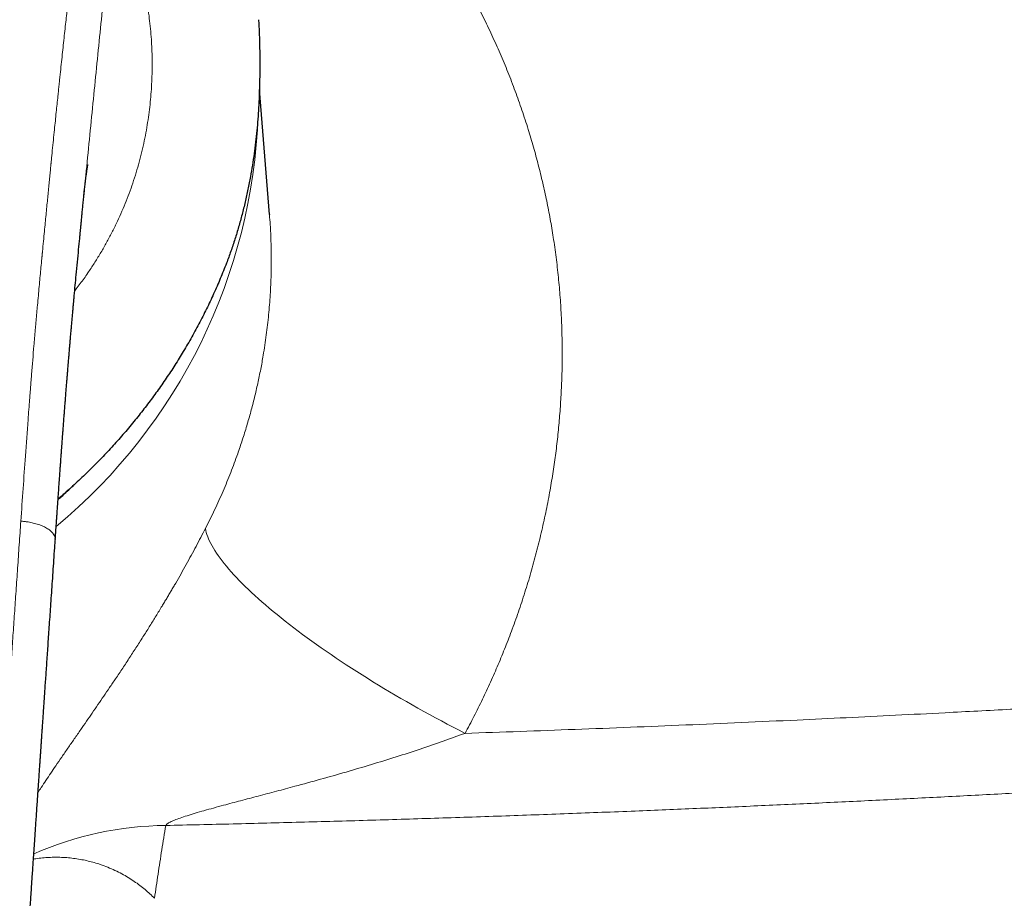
# Model space of a CAD drawing. Header units: millimetres. Extents: x 8 to 1267, y 12 to 1009.
# Tile 29 of 71: x 600 to 641, y 725 to 761. Entities that reach past the tile are written whole.
import ezdxf

# ---------------------------------------------------------------- set-up
doc = ezdxf.new("R2010")
doc.units = ezdxf.units.MM

msp = doc.modelspace()

# ---------------------------------------------------------------- linework, layer by layer
at = {"color": 7, "linetype": 'Continuous', "lineweight": 30}
for p, q in [((610.126, 759.26), (610.118, 758.755)), ((610.521, 753.433), (610.11, 758.533)), ((602.931, 754.16), (602.932, 754.173)), ((610.519, 753.44), (610.519, 753.433))]:
    msp.add_line(p, q, dxfattribs=at)
at = {"color": 252, "linetype": 'Continuous', "lineweight": 0, "flags": 128}
msp.add_lwpolyline([(607.903, 740.598), (607.919, 740.518), (607.94, 740.436), (607.966, 740.351), (607.998, 740.264), (608.034, 740.175), (608.076, 740.084), (608.122, 739.99), (608.174, 739.895), (608.23, 739.797), (608.292, 739.697), (608.358, 739.595), (608.43, 739.492), (608.506, 739.386), (608.588, 739.278), (608.674, 739.169), (608.764, 739.058), (608.86, 738.945), (608.96, 738.831), (609.065, 738.715), (609.175, 738.597), (609.289, 738.478), (609.408, 738.357), (609.531, 738.235), (609.659, 738.112), (609.791, 737.987), (609.927, 737.861), (610.068, 737.734), (610.212, 737.606), (610.361, 737.477), (610.514, 737.346), (610.671, 737.215), (610.832, 737.083), (610.996, 736.95), (611.164, 736.816), (611.337, 736.681), (611.512, 736.546), (611.691, 736.411), (611.874, 736.274), (612.06, 736.137), (612.249, 736), (612.442, 735.863), (612.638, 735.725), (612.836, 735.586), (613.038, 735.448), (613.242, 735.31), (613.45, 735.171), (613.66, 735.033), (613.872, 734.894), (614.087, 734.756), (614.305, 734.618), (614.525, 734.48), (614.747, 734.342), (614.971, 734.205), (615.197, 734.068), (615.425, 733.932), (615.654, 733.796), (615.886, 733.661), (616.119, 733.527), (616.354, 733.393), (616.59, 733.26), (616.827, 733.128), (617.065, 732.997), (617.305, 732.867), (617.546, 732.738), (617.787, 732.61), (618.029, 732.483), (618.272, 732.357), (618.515, 732.232)], dxfattribs=at)
at = {"color": 252, "linetype": 'Continuous', "lineweight": 0}
for centre, radius, start, end in [((587.111, 758.325), 22.963, 309.7859, 357.9263), ((606.402, 714.844), 13.626, 90.4946, 113.8656)]:
    msp.add_arc(centre, radius, start, end, dxfattribs=at)
for points, knots in [([(612.625, 770.501), (612.827, 770.303), (613.231, 769.909), (613.816, 769.301), (614.384, 768.683), (614.934, 768.054), (615.465, 767.413), (615.979, 766.761), (616.46, 766.116), (616.912, 765.479), (617.335, 764.852), (617.742, 764.215), (618.135, 763.568), (618.513, 762.912), (618.887, 762.225), (619.255, 761.508), (619.614, 760.761), (619.952, 760.006), (620.269, 759.244), (620.566, 758.474), (620.842, 757.697), (621.091, 756.933), (621.314, 756.186), (621.512, 755.456), (621.691, 754.723), (621.853, 753.985), (621.997, 753.244), (622.126, 752.477), (622.239, 751.683), (622.333, 750.863), (622.405, 750.04), (622.455, 749.214), (622.482, 748.386), (622.488, 747.555), (622.472, 746.747), (622.436, 745.963), (622.384, 745.203), (622.313, 744.443), (622.224, 743.685), (622.117, 742.928), (621.988, 742.148), (621.835, 741.346), (621.656, 740.526), (621.456, 739.71), (621.236, 738.899), (620.994, 738.093), (620.731, 737.29), (620.455, 736.513), (620.167, 735.763), (619.871, 735.042), (619.558, 734.328), (619.228, 733.622), (618.882, 732.922), (618.638, 732.462), (618.515, 732.232)], [0, 0, 0, 0, 0.020218, 0.040349, 0.060404, 0.080397, 0.100339, 0.120243, 0.140122, 0.158333, 0.176542, 0.19476, 0.212996, 0.231259, 0.249559, 0.269643, 0.289675, 0.309668, 0.329635, 0.349588, 0.36954, 0.389558, 0.407887, 0.426184, 0.444457, 0.462716, 0.480971, 0.499231, 0.519183, 0.539124, 0.559067, 0.579025, 0.599009, 0.619034, 0.639051, 0.657371, 0.675679, 0.693983, 0.712294, 0.73062, 0.74897, 0.769065, 0.789123, 0.809155, 0.829172, 0.849188, 0.869213, 0.889386, 0.90788, 0.926338, 0.94477, 0.963184, 0.981591, 1, 1, 1, 1]), ([(602.753, 766.836), (602.743, 766.72), (602.724, 766.493), (602.694, 766.161), (602.665, 765.844), (602.638, 765.544), (602.611, 765.26), (602.585, 764.994), (602.561, 764.745), (602.538, 764.511), (602.516, 764.291), (602.495, 764.085), (602.476, 763.894), (602.458, 763.718), (602.441, 763.559), (602.426, 763.416), (602.413, 763.289), (602.403, 763.197), (602.396, 763.134), (602.391, 763.084), (602.384, 763.023), (602.377, 762.951), (602.369, 762.878), (602.357, 762.769), (602.342, 762.623), (602.32, 762.425), (602.297, 762.207), (602.271, 761.97), (602.241, 761.693), (602.206, 761.377), (602.167, 761.016), (602.126, 760.64), (602.084, 760.255), (602.042, 759.861), (601.999, 759.459), (601.964, 759.13), (601.938, 758.887), (601.924, 758.745), (601.911, 758.621), (601.898, 758.505), (601.886, 758.388), (601.867, 758.201), (601.84, 757.941), (601.805, 757.603), (601.769, 757.253), (601.731, 756.876), (601.69, 756.47), (601.648, 756.054), (601.618, 755.756), (601.602, 755.589), (601.597, 755.539), (601.592, 755.495), (601.588, 755.45), (601.577, 755.34), (601.559, 755.158), (601.534, 754.9), (601.506, 754.623), (601.478, 754.337), (601.45, 754.042), (601.42, 753.739), (601.389, 753.42), (601.356, 753.086), (601.321, 752.723), (601.283, 752.332), (601.256, 752.045), (601.24, 751.883), (601.237, 751.853), (601.235, 751.826), (601.232, 751.8), (601.23, 751.773), (601.227, 751.746), (601.225, 751.719), (601.217, 751.643), (601.201, 751.467), (601.174, 751.185), (601.142, 750.841), (601.109, 750.483), (601.074, 750.11), (601.042, 749.752), (601.011, 749.411), (600.991, 749.183), (600.979, 749.045), (600.975, 748.998), (600.971, 748.953), (600.967, 748.907), (600.962, 748.861), (600.958, 748.815), (600.954, 748.769), (600.933, 748.521), (600.879, 747.898), (600.826, 747.25), (600.788, 746.77), (600.777, 746.63), (600.765, 746.48), (600.754, 746.33), (600.742, 746.18), (600.73, 746.029), (600.701, 745.653), (600.639, 744.833), (600.55, 743.619), (600.452, 742.237), (600.39, 741.347), (600.359, 740.903)], [0, 0, 0, 0, 0.013861, 0.027087, 0.039678, 0.051634, 0.062955, 0.073456, 0.083345, 0.092621, 0.101286, 0.109497, 0.117071, 0.124007, 0.130307, 0.135969, 0.140995, 0.145384, 0.14683, 0.148491, 0.15129, 0.154134, 0.15702, 0.159951, 0.167029, 0.174349, 0.183378, 0.192748, 0.202461, 0.216005, 0.230162, 0.244932, 0.260316, 0.275504, 0.291245, 0.307541, 0.314094, 0.319735, 0.324173, 0.328674, 0.333238, 0.337866, 0.350572, 0.363731, 0.377343, 0.391408, 0.407699, 0.424559, 0.439866, 0.442299, 0.443972, 0.445672, 0.447399, 0.449152, 0.458457, 0.468448, 0.479124, 0.490487, 0.501591, 0.51328, 0.525555, 0.538416, 0.551861, 0.567328, 0.583503, 0.584935, 0.585949, 0.586966, 0.587987, 0.589012, 0.590042, 0.591075, 0.592113, 0.598725, 0.61134, 0.624494, 0.638189, 0.652423, 0.667197, 0.679157, 0.691449, 0.693237, 0.694979, 0.696721, 0.698463, 0.700205, 0.701947, 0.703688, 0.70543, 0.730296, 0.774641, 0.779152, 0.784796, 0.79048, 0.796165, 0.801849, 0.807534, 0.813218, 0.844481, 0.900306, 0.950151, 1, 1, 1, 1]), ([(604.084, 766.16), (604.099, 766.136), (604.126, 766.092), (604.163, 766.029), (604.196, 765.974), (604.227, 765.921), (604.259, 765.866), (604.299, 765.795), (604.344, 765.714), (604.393, 765.62), (604.456, 765.498), (604.533, 765.34), (604.622, 765.144), (604.72, 764.917), (604.822, 764.662), (604.929, 764.376), (605.03, 764.081), (605.13, 763.763), (605.228, 763.42), (605.323, 763.05), (605.41, 762.664), (605.487, 762.268), (605.555, 761.861), (605.613, 761.446), (605.66, 761.021), (605.694, 760.603), (605.716, 760.192), (605.727, 759.791), (605.728, 759.383), (605.717, 758.968), (605.695, 758.552), (605.662, 758.136), (605.618, 757.719), (605.561, 757.299), (605.491, 756.874), (605.407, 756.443), (605.31, 756.008), (605.199, 755.575), (605.075, 755.143), (604.938, 754.716), (604.788, 754.294), (604.626, 753.877), (604.45, 753.463), (604.261, 753.051), (604.057, 752.641), (603.839, 752.235), (603.606, 751.832), (603.359, 751.433), (603.137, 751.097), (602.944, 750.822), (602.787, 750.605), (602.659, 750.434), (602.582, 750.336), (602.561, 750.309)], [0, 0, 0, 0, 0.007634, 0.014349, 0.020145, 0.025021, 0.031025, 0.037416, 0.046879, 0.055807, 0.064967, 0.081965, 0.099796, 0.117468, 0.140674, 0.163742, 0.186692, 0.209545, 0.235483, 0.261576, 0.287854, 0.314348, 0.340492, 0.366657, 0.392868, 0.419151, 0.442523, 0.465975, 0.489525, 0.513193, 0.536838, 0.559942, 0.583039, 0.606145, 0.629278, 0.653074, 0.67675, 0.700324, 0.723813, 0.747236, 0.770193, 0.79312, 0.816032, 0.838947, 0.862038, 0.88519, 0.908419, 0.931743, 0.955178, 0.968386, 0.981636, 0.994932, 1, 1, 1, 1]), ([(602.932, 754.173), (602.948, 754.335), (603.013, 754.99), (603.123, 756.134), (603.268, 757.601), (603.415, 759.059), (603.562, 760.502), (603.706, 761.931), (603.842, 763.347), (603.97, 764.757), (604.046, 765.692), (604.084, 766.16)], [0, 0, 0, 0, 0.0394172, 0.1602454, 0.2808992, 0.4015371, 0.5224389, 0.6415049, 0.7607738, 0.8802215, 1, 1, 1, 1]), ([(610.519, 753.433), (610.531, 753.291), (610.561, 752.925), (610.586, 752.332), (610.599, 751.653), (610.59, 750.926), (610.556, 750.153), (610.491, 749.332), (610.396, 748.506), (610.284, 747.763), (610.164, 747.104), (610.045, 746.53), (609.911, 745.953), (609.761, 745.374), (609.595, 744.794), (609.416, 744.22), (609.2, 743.585), (608.941, 742.888), (608.626, 742.124), (608.283, 741.358), (608.03, 740.852), (607.903, 740.598)], [0, 0, 0, 0, 0.032773, 0.084196, 0.135985, 0.188144, 0.250091, 0.312555, 0.375537, 0.43904, 0.482891, 0.527099, 0.571665, 0.61659, 0.661874, 0.707518, 0.751747, 0.812489, 0.874111, 0.936614, 1, 1, 1, 1]), ([(585.267, 692.943), (585.501, 692.944), (585.969, 692.948), (586.67, 692.976), (587.29, 693.017), (587.829, 693.064), (588.17, 693.1), (588.391, 693.125), (588.495, 693.138), (588.598, 693.15), (588.7, 693.163), (588.803, 693.177), (588.906, 693.191), (589.132, 693.222), (589.475, 693.274), (589.93, 693.354), (590.368, 693.44), (590.789, 693.535), (591.206, 693.64), (591.618, 693.758), (592.008, 693.884), (592.269, 693.978), (592.41, 694.032), (592.453, 694.049), (592.496, 694.066), (592.538, 694.083), (592.58, 694.1), (592.733, 694.163), (592.99, 694.276), (593.343, 694.448), (593.681, 694.632), (594.004, 694.828), (594.311, 695.034), (594.603, 695.251), (594.879, 695.48), (595.14, 695.72), (595.385, 695.971), (595.61, 696.228), (595.816, 696.493), (596.005, 696.767), (596.161, 697.023), (596.291, 697.258), (596.37, 697.414), (596.421, 697.521), (596.448, 697.577), (596.474, 697.634), (596.5, 697.691), (596.525, 697.748), (596.581, 697.877), (596.664, 698.082), (596.77, 698.37), (596.871, 698.672), (596.967, 698.988), (597.039, 699.254), (597.092, 699.458), (597.124, 699.59), (597.152, 699.709), (597.178, 699.825), (597.213, 699.981), (597.255, 700.182), (597.309, 700.458), (597.366, 700.776), (597.426, 701.138), (597.483, 701.515), (597.538, 701.908), (597.589, 702.316), (597.624, 702.619), (597.645, 702.811), (597.653, 702.887), (597.661, 702.964), (597.669, 703.04), (597.676, 703.106), (597.688, 703.221), (597.703, 703.383), (597.725, 703.606), (597.747, 703.849), (597.772, 704.121), (597.799, 704.426), (597.827, 704.748), (597.856, 705.088), (597.886, 705.446), (597.913, 705.776), (597.937, 706.075), (597.954, 706.277), (597.965, 706.422), (597.972, 706.508), (597.979, 706.594), (597.985, 706.669), (598, 706.867), (598.026, 707.195), (598.062, 707.67), (598.1, 708.162), (598.138, 708.673), (598.178, 709.201), (598.218, 709.747), (598.259, 710.316), (598.302, 710.909), (598.346, 711.525), (598.386, 712.084), (598.421, 712.584), (598.451, 713.003), (598.474, 713.337), (598.487, 713.531), (598.492, 713.6), (598.493, 713.617), (598.494, 713.635), (598.496, 713.652), (598.497, 713.669), (598.498, 713.686), (598.499, 713.703), (598.501, 713.734), (598.505, 713.784), (598.51, 713.861), (598.517, 713.959), (598.525, 714.077), (598.535, 714.217), (598.545, 714.376), (598.558, 714.557), (598.571, 714.757), (598.586, 714.975), (598.603, 715.212), (598.62, 715.469), (598.638, 715.737), (598.657, 716.014), (598.677, 716.3), (598.697, 716.603), (598.719, 716.921), (598.742, 717.256), (598.766, 717.607), (598.791, 717.987), (598.819, 718.398), (598.849, 718.84), (598.88, 719.302), (598.913, 719.783), (598.937, 720.135), (598.951, 720.352), (598.957, 720.427), (598.962, 720.503), (598.967, 720.578), (598.971, 720.641), (598.978, 720.743), (598.991, 720.937), (599.017, 721.323), (599.064, 722.014), (599.131, 723.01), (599.214, 724.221), (599.297, 725.435), (599.362, 726.392), (599.4, 726.949), (599.415, 727.156), (599.419, 727.22), (599.423, 727.285), (599.428, 727.349), (599.432, 727.414), (599.452, 727.695), (599.486, 728.199), (599.536, 728.93), (599.588, 729.679), (599.641, 730.446), (599.694, 731.225), (599.749, 732.016), (599.804, 732.819), (599.86, 733.638), (599.918, 734.479), (599.978, 735.343), (600.039, 736.229), (600.101, 737.132), (600.164, 738.052), (600.228, 738.988), (600.293, 739.94), (600.337, 740.58), (600.359, 740.903)], [0, 0, 0, 0, 0.011743, 0.023465, 0.035176, 0.042905, 0.050635, 0.052371, 0.054108, 0.055844, 0.057581, 0.059319, 0.061057, 0.062795, 0.070773, 0.078499, 0.085977, 0.093211, 0.100206, 0.107633, 0.114787, 0.120865, 0.121646, 0.122424, 0.123198, 0.12397, 0.124738, 0.125502, 0.132289, 0.138927, 0.145428, 0.151806, 0.158075, 0.16425, 0.170345, 0.176378, 0.182364, 0.188321, 0.193897, 0.199599, 0.205444, 0.209388, 0.213405, 0.214471, 0.215541, 0.216617, 0.217699, 0.218786, 0.219879, 0.224961, 0.230249, 0.235748, 0.241461, 0.247394, 0.250075, 0.252406, 0.25442, 0.25647, 0.258557, 0.262762, 0.26711, 0.273218, 0.279589, 0.286223, 0.293123, 0.300289, 0.307721, 0.309054, 0.310395, 0.311745, 0.313102, 0.314403, 0.315207, 0.319162, 0.322929, 0.326917, 0.331954, 0.337305, 0.34297, 0.348949, 0.355242, 0.36185, 0.366383, 0.371054, 0.37255, 0.37406, 0.375583, 0.377084, 0.378024, 0.386085, 0.394473, 0.403187, 0.412228, 0.421595, 0.431289, 0.441309, 0.451937, 0.462908, 0.474223, 0.481879, 0.489685, 0.496678, 0.499791, 0.500098, 0.500405, 0.500713, 0.501021, 0.501328, 0.501637, 0.501945, 0.502253, 0.503269, 0.504648, 0.506392, 0.508517, 0.511013, 0.513878, 0.517113, 0.520717, 0.524617, 0.528873, 0.533486, 0.538455, 0.5433, 0.54844, 0.553878, 0.559611, 0.565641, 0.571967, 0.578589, 0.586215, 0.594199, 0.602541, 0.61124, 0.620296, 0.621652, 0.623015, 0.624385, 0.625764, 0.627076, 0.62782, 0.631327, 0.637596, 0.648813, 0.668912, 0.691856, 0.714913, 0.735296, 0.744292, 0.745471, 0.746651, 0.747831, 0.749011, 0.750192, 0.751372, 0.764451, 0.777867, 0.791619, 0.805708, 0.820133, 0.834629, 0.849449, 0.864594, 0.880063, 0.896182, 0.91264, 0.929435, 0.946569, 0.964041, 0.981851, 1, 1, 1, 1]), ([(600.359, 740.903), (600.408, 740.898), (600.508, 740.889), (600.643, 740.871), (600.764, 740.849), (600.871, 740.826), (600.978, 740.797), (601.083, 740.764), (601.185, 740.726), (601.282, 740.685), (601.372, 740.641), (601.453, 740.594), (601.526, 740.545), (601.589, 740.494), (601.643, 740.441), (601.695, 740.378), (601.738, 740.306), (601.762, 740.234), (601.769, 740.183), (601.767, 740.158), (601.766, 740.151)], [0, 0, 0, 0, 0.064851, 0.132653, 0.180364, 0.230247, 0.282143, 0.335666, 0.39028, 0.445398, 0.500487, 0.555181, 0.609374, 0.66327, 0.717093, 0.770813, 0.85066, 0.928703, 0.979307, 1, 1, 1, 1]), ([(601.062, 729.817), (601.105, 729.885), (601.21, 730.046), (601.384, 730.31), (601.582, 730.605), (601.797, 730.922), (602.03, 731.263), (602.283, 731.629), (602.543, 732.004), (602.797, 732.369), (603.042, 732.722), (603.275, 733.06), (603.511, 733.402), (603.748, 733.748), (603.988, 734.101), (604.198, 734.413), (604.377, 734.68), (604.523, 734.899), (604.668, 735.118), (604.812, 735.338), (604.956, 735.559), (605.1, 735.78), (605.243, 736.003), (605.422, 736.284), (605.637, 736.626), (605.886, 737.028), (606.082, 737.349), (606.226, 737.588), (606.32, 737.745), (606.413, 737.902), (606.505, 738.059), (606.597, 738.216), (606.731, 738.447), (606.905, 738.751), (607.117, 739.128), (607.323, 739.502), (607.523, 739.871), (607.716, 740.236), (607.841, 740.478), (607.903, 740.598)], [0, 0, 0, 0, 0.024229, 0.057865, 0.091754, 0.125214, 0.164298, 0.203479, 0.242796, 0.282284, 0.31595, 0.349424, 0.382731, 0.415893, 0.448934, 0.482673, 0.502678, 0.522566, 0.542342, 0.562012, 0.581582, 0.601058, 0.620447, 0.639755, 0.674271, 0.708302, 0.74189, 0.754974, 0.767999, 0.780968, 0.793883, 0.806748, 0.819565, 0.850609, 0.881201, 0.911388, 0.941217, 0.970738, 1, 1, 1, 1]), ([(618.515, 732.232), (619.264, 732.258), (620.763, 732.309), (623.014, 732.392), (625.273, 732.48), (627.538, 732.573), (629.81, 732.672), (631.997, 732.771), (634.099, 732.87), (636.115, 732.97), (637.906, 733.061), (639.471, 733.144), (640.464, 733.197), (641.11, 733.232), (641.412, 733.249), (641.713, 733.265), (642.014, 733.282), (642.315, 733.299), (642.617, 733.316), (643.555, 733.368), (645.131, 733.458), (647.35, 733.59), (649.577, 733.726), (651.813, 733.866), (654.059, 734.012), (656.27, 734.159), (658.447, 734.308), (660.59, 734.459), (662.74, 734.613), (664.899, 734.772), (666.339, 734.881), (667.061, 734.935)], [0, 0, 0, 0, 0.0458259, 0.0918191, 0.1379814, 0.184315, 0.2308218, 0.2775039, 0.3187309, 0.3600967, 0.4016028, 0.4290744, 0.4566082, 0.4627978, 0.4689906, 0.4751866, 0.4813857, 0.487588, 0.4937935, 0.5000022, 0.5454928, 0.5912196, 0.6371845, 0.6833895, 0.7298367, 0.7765282, 0.8207772, 0.8652471, 0.9099396, 0.9548566, 1, 1, 1, 1]), ([(618.515, 732.232), (618.217, 732.124), (617.608, 731.902), (616.666, 731.582), (615.687, 731.264), (614.678, 730.953), (613.647, 730.649), (612.605, 730.354), (611.656, 730.094), (610.81, 729.867), (610.07, 729.671), (609.35, 729.481), (608.74, 729.318), (608.241, 729.183), (607.852, 729.075), (607.491, 728.971), (607.164, 728.871), (606.883, 728.778), (606.65, 728.692), (606.47, 728.613), (606.359, 728.549), (606.304, 728.502), (606.291, 728.48), (606.285, 728.469)], [0, 0, 0, 0, 0.073439, 0.15008, 0.229125, 0.309909, 0.392386, 0.475531, 0.558148, 0.617956, 0.676689, 0.73408, 0.789486, 0.822641, 0.854139, 0.883715, 0.91092, 0.93534, 0.955603, 0.972935, 0.987474, 0.993913, 1, 1, 1, 1]), ([(606.285, 728.469), (607.202, 728.489), (609.035, 728.53), (611.782, 728.6), (614.526, 728.677), (617.267, 728.761), (620.006, 728.853), (622.741, 728.951), (625.397, 729.054), (627.975, 729.16), (630.474, 729.269), (632.971, 729.384), (635.465, 729.504), (637.957, 729.629), (640.446, 729.76), (642.933, 729.896), (645.417, 730.038), (647.899, 730.185), (650.378, 730.337), (652.854, 730.494), (655.281, 730.653), (657.659, 730.813), (659.987, 730.974), (662.313, 731.14), (664.637, 731.309), (666.184, 731.426), (666.957, 731.484)], [0, 0, 0, 0, 0.044908, 0.089788, 0.134645, 0.179479, 0.224294, 0.269093, 0.313877, 0.354919, 0.395952, 0.43698, 0.478003, 0.519024, 0.560045, 0.601067, 0.642092, 0.683122, 0.724158, 0.765204, 0.80626, 0.84498, 0.883713, 0.92246, 0.961222, 1, 1, 1, 1]), ([(606.285, 728.469), (606.23, 728.135), (606.119, 727.468), (605.966, 726.475), (605.872, 725.819), (605.825, 725.492)], [0, 0, 0, 0, 0.333364, 0.666694, 1, 1, 1, 1]), ([(600.877, 727.096), (600.907, 727.101), (601.029, 727.122), (601.24, 727.145), (601.508, 727.165), (601.769, 727.171), (602.036, 727.167), (602.309, 727.149), (602.586, 727.117), (602.854, 727.072), (603.113, 727.017), (603.362, 726.951), (603.631, 726.867), (603.914, 726.762), (604.208, 726.635), (604.486, 726.496), (604.748, 726.346), (604.993, 726.187), (605.223, 726.022), (605.437, 725.85), (605.639, 725.674), (605.763, 725.552), (605.825, 725.492)], [0, 0, 0, 0, 0.013902, 0.056772, 0.099243, 0.141286, 0.182865, 0.230825, 0.278318, 0.32542, 0.372202, 0.418723, 0.465036, 0.526844, 0.588065, 0.648763, 0.708988, 0.768783, 0.827121, 0.885096, 0.94272, 1, 1, 1, 1])]:
    msp.add_open_spline(points, degree=3, knots=knots, dxfattribs=at)
at = {"color": 7, "linetype": 'Continuous', "lineweight": 30}
for points, knots in [([(610.073, 761.39), (610.076, 761.352), (610.085, 761.197), (610.101, 760.858), (610.118, 760.373), (610.128, 759.817), (610.127, 759.446), (610.126, 759.26)], [0, 0, 0, 0, 0.054718, 0.217932, 0.476256, 0.736919, 1, 1, 1, 1]), ([(610.118, 758.755), (610.113, 758.594), (610.103, 758.275), (610.078, 757.798), (610.046, 757.327), (610.005, 756.856), (609.954, 756.385), (609.894, 755.913), (609.824, 755.446), (609.742, 754.962), (609.645, 754.461), (609.53, 753.943), (609.403, 753.43), (609.263, 752.923), (609.11, 752.423), (608.945, 751.928), (608.824, 751.605), (608.764, 751.443)], [0, 0, 0, 0, 0.064026, 0.127179, 0.1894789, 0.2509463, 0.3143648, 0.3772988, 0.4397741, 0.501817, 0.5727048, 0.6436169, 0.7145953, 0.7856814, 0.8569168, 0.9283427, 1, 1, 1, 1]), ([(602.932, 754.16), (602.933, 754.178), (602.937, 754.218), (602.945, 754.292), (602.954, 754.382), (602.965, 754.487), (602.977, 754.587), (602.987, 754.683), (602.996, 754.752), (603.002, 754.806), (603.007, 754.847), (603.013, 754.889), (603.018, 754.93), (603.023, 754.973), (603.029, 755.015), (603.034, 755.055), (603.039, 755.086), (603.043, 755.114), (603.046, 755.14), (603.05, 755.164), (603.053, 755.185), (603.056, 755.208), (603.06, 755.231), (603.063, 755.252), (603.066, 755.27), (603.069, 755.289), (603.072, 755.308), (603.075, 755.329), (603.078, 755.347), (603.081, 755.363), (603.083, 755.376), (603.085, 755.39), (603.088, 755.404), (603.09, 755.418), (603.093, 755.431), (603.095, 755.441), (603.096, 755.45), (603.098, 755.458), (603.099, 755.465), (603.1, 755.469), (603.1, 755.469), (603.1, 755.468)], [0, 0, 0, 0, 0.025358, 0.055651, 0.104329, 0.156052, 0.213654, 0.259864, 0.308795, 0.329443, 0.353631, 0.381187, 0.405123, 0.43028, 0.463468, 0.488612, 0.510993, 0.529696, 0.551457, 0.569554, 0.583878, 0.603074, 0.624998, 0.643772, 0.659796, 0.67505, 0.69569, 0.719505, 0.740358, 0.758009, 0.773567, 0.790923, 0.811416, 0.83559, 0.857599, 0.876247, 0.89306, 0.918708, 0.945926, 0.976517, 1, 1, 1, 1]), ([(601.767, 740.151), (601.768, 740.16), (601.772, 740.224), (601.78, 740.339), (601.79, 740.488), (601.799, 740.62), (601.807, 740.734), (601.814, 740.829), (601.819, 740.904), (601.823, 740.96), (601.826, 740.999), (601.828, 741.027), (601.829, 741.051), (601.831, 741.076), (601.833, 741.102), (601.836, 741.152), (601.842, 741.231), (601.849, 741.339), (601.857, 741.457), (601.866, 741.579), (601.875, 741.706), (601.888, 741.898), (601.907, 742.157), (601.93, 742.489), (601.951, 742.784), (601.969, 743.035), (601.984, 743.233), (601.997, 743.42), (602.01, 743.596), (602.022, 743.759), (602.033, 743.91), (602.043, 744.049), (602.053, 744.178), (602.062, 744.306), (602.073, 744.442), (602.084, 744.596), (602.097, 744.769), (602.112, 744.961), (602.127, 745.155), (602.141, 745.348), (602.156, 745.536), (602.171, 745.726), (602.185, 745.912), (602.198, 746.073), (602.209, 746.21), (602.218, 746.325), (602.227, 746.436), (602.235, 746.541), (602.244, 746.642), (602.251, 746.734), (602.257, 746.81), (602.262, 746.868), (602.265, 746.91), (602.268, 746.942), (602.271, 746.973), (602.274, 747.01), (602.277, 747.057), (602.283, 747.122), (602.29, 747.206), (602.298, 747.309), (602.308, 747.422), (602.319, 747.559), (602.332, 747.712), (602.347, 747.89), (602.362, 748.068), (602.377, 748.247), (602.392, 748.423), (602.408, 748.604), (602.425, 748.796), (602.439, 748.961), (602.451, 749.096), (602.46, 749.199), (602.469, 749.299), (602.478, 749.392), (602.485, 749.473), (602.491, 749.541), (602.496, 749.595), (602.499, 749.634), (602.502, 749.665), (602.505, 749.698), (602.509, 749.74), (602.514, 749.793), (602.519, 749.855), (602.526, 749.929), (602.534, 750.014), (602.553, 750.219), (602.582, 750.536), (602.626, 750.997), (602.672, 751.485), (602.72, 751.982), (602.754, 752.334), (602.774, 752.543), (602.782, 752.626), (602.79, 752.702), (602.796, 752.765), (602.801, 752.815), (602.805, 752.855), (602.808, 752.886), (602.81, 752.913), (602.813, 752.941), (602.817, 752.981), (602.822, 753.036), (602.829, 753.11), (602.838, 753.199), (602.851, 753.331), (602.868, 753.504), (602.888, 753.719), (602.911, 753.95), (602.926, 754.108), (602.934, 754.19)], [0, 0, 0, 0, 0.001798, 0.013525, 0.023996, 0.033211, 0.041171, 0.047876, 0.053325, 0.056881, 0.059581, 0.061425, 0.062945, 0.064644, 0.06652, 0.068574, 0.075138, 0.083047, 0.091238, 0.099963, 0.108863, 0.117938, 0.140251, 0.163558, 0.187857, 0.202578, 0.216534, 0.229692, 0.242052, 0.253615, 0.264195, 0.274007, 0.28305, 0.291489, 0.301031, 0.311915, 0.324141, 0.337709, 0.352617, 0.365271, 0.378752, 0.392559, 0.405722, 0.418215, 0.42673, 0.434903, 0.442735, 0.450226, 0.457377, 0.464141, 0.469904, 0.473592, 0.47654, 0.478749, 0.480556, 0.483108, 0.486499, 0.490729, 0.496951, 0.504395, 0.512793, 0.521068, 0.533599, 0.545552, 0.559029, 0.571688, 0.583857, 0.596733, 0.610429, 0.624943, 0.63207, 0.639379, 0.646819, 0.65355, 0.65928, 0.664263, 0.668118, 0.670846, 0.672581, 0.674795, 0.677889, 0.681612, 0.686119, 0.691408, 0.697481, 0.704312, 0.735415, 0.765822, 0.803517, 0.84061, 0.873011, 0.87935, 0.885523, 0.89098, 0.895674, 0.899056, 0.901889, 0.904171, 0.905902, 0.907652, 0.910236, 0.914363, 0.919659, 0.926123, 0.933614, 0.94815, 0.964057, 0.981339, 1, 1, 1, 1]), ([(608.764, 751.443), (608.681, 751.233), (608.516, 750.813), (608.243, 750.189), (607.951, 749.572), (607.639, 748.96), (607.308, 748.356), (606.966, 747.773), (606.616, 747.211), (606.257, 746.67), (605.884, 746.138), (605.495, 745.614), (605.083, 745.091), (604.649, 744.568), (604.193, 744.048), (603.721, 743.541), (603.235, 743.046), (602.734, 742.564), (602.283, 742.151), (601.994, 741.903), (601.882, 741.807)], [0, 0, 0, 0, 0.057265, 0.114664, 0.172247, 0.230062, 0.288157, 0.346068, 0.400424, 0.454772, 0.509148, 0.563592, 0.61814, 0.675776, 0.73332, 0.790815, 0.848306, 0.905835, 0.963396, 1, 1, 1, 1]), ([(601.88, 741.786), (601.923, 741.823), (602.051, 741.936), (602.26, 742.128), (602.428, 742.284), (602.512, 742.365), (602.514, 742.367)], [0, 0, 0, 0, 0.198246, 0.594214, 0.990342, 1, 1, 1, 1]), ([(585.267, 691.143), (585.337, 691.143), (585.496, 691.143), (585.738, 691.147), (585.987, 691.152), (586.216, 691.158), (586.424, 691.166), (586.61, 691.174), (586.775, 691.182), (586.924, 691.19), (587.056, 691.198), (587.17, 691.206), (587.266, 691.212), (587.346, 691.218), (587.407, 691.222), (587.452, 691.226), (587.483, 691.228), (587.507, 691.23), (587.526, 691.231), (587.546, 691.233), (587.574, 691.235), (587.617, 691.239), (587.678, 691.244), (587.758, 691.251), (587.881, 691.261), (588.037, 691.276), (588.22, 691.294), (588.414, 691.314), (588.618, 691.337), (588.834, 691.363), (589.047, 691.39), (589.223, 691.414), (589.36, 691.433), (589.456, 691.446), (589.545, 691.459), (589.62, 691.47), (589.675, 691.479), (589.713, 691.485), (589.743, 691.489), (589.776, 691.494), (589.817, 691.501), (589.877, 691.51), (589.959, 691.524), (590.067, 691.542), (590.192, 691.563), (590.325, 691.587), (590.461, 691.612), (590.592, 691.637), (590.719, 691.662), (590.841, 691.687), (590.96, 691.713), (591.077, 691.738), (591.191, 691.764), (591.298, 691.789), (591.394, 691.812), (591.474, 691.831), (591.539, 691.847), (591.593, 691.861), (591.65, 691.875), (591.715, 691.892), (591.795, 691.913), (591.887, 691.938), (592.02, 691.975), (592.189, 692.024), (592.389, 692.085), (592.589, 692.149), (592.784, 692.215), (592.966, 692.28), (593.13, 692.341), (593.263, 692.393), (593.37, 692.436), (593.455, 692.471), (593.53, 692.503), (593.598, 692.532), (593.664, 692.561), (593.737, 692.594), (593.822, 692.633), (593.931, 692.684), (594.061, 692.746), (594.206, 692.819), (594.353, 692.896), (594.501, 692.976), (594.697, 693.088), (594.94, 693.233), (595.224, 693.419), (595.445, 693.575), (595.605, 693.695), (595.707, 693.775), (595.808, 693.855), (595.901, 693.932), (595.982, 694.001), (596.046, 694.057), (596.093, 694.099), (596.126, 694.128), (596.15, 694.15), (596.175, 694.173), (596.206, 694.202), (596.245, 694.238), (596.29, 694.281), (596.341, 694.331), (596.403, 694.392), (596.476, 694.466), (596.56, 694.554), (596.652, 694.654), (596.751, 694.766), (596.854, 694.889), (596.986, 695.053), (597.14, 695.259), (597.311, 695.513), (597.474, 695.78), (597.627, 696.057), (597.769, 696.34), (597.901, 696.63), (598.039, 696.964), (598.18, 697.343), (598.319, 697.77), (598.444, 698.207), (598.543, 698.597), (598.621, 698.937), (598.682, 699.221), (598.738, 699.5), (598.787, 699.767), (598.832, 700.029), (598.874, 700.287), (598.913, 700.538), (598.946, 700.774), (598.976, 700.993), (599.002, 701.197), (599.026, 701.385), (599.046, 701.558), (599.062, 701.695), (599.073, 701.8), (599.081, 701.874), (599.088, 701.939), (599.094, 701.991), (599.098, 702.031), (599.101, 702.063), (599.105, 702.096), (599.11, 702.141), (599.116, 702.204), (599.124, 702.287), (599.134, 702.387), (599.146, 702.504), (599.162, 702.675), (599.183, 702.901), (599.207, 703.18), (599.233, 703.474), (599.259, 703.784), (599.287, 704.116), (599.316, 704.472), (599.347, 704.851), (599.378, 705.248), (599.411, 705.663), (599.444, 706.096), (599.474, 706.495), (599.5, 706.856), (599.524, 707.174), (599.547, 707.49), (599.569, 707.795), (599.59, 708.088), (599.61, 708.367), (599.631, 708.648), (599.651, 708.927), (599.67, 709.204), (599.689, 709.464), (599.706, 709.706), (599.722, 709.931), (599.736, 710.135), (599.749, 710.319), (599.761, 710.483), (599.771, 710.632), (599.781, 710.765), (599.789, 710.882), (599.796, 710.983), (599.802, 711.068), (599.806, 711.14), (599.811, 711.204), (599.816, 711.272), (599.821, 711.356), (599.829, 711.461), (599.837, 711.589), (599.847, 711.734), (599.859, 711.899), (599.871, 712.083), (599.885, 712.287), (599.901, 712.51), (599.917, 712.752), (599.935, 713.012), (599.954, 713.291), (599.975, 713.606), (599.998, 713.953), (600.024, 714.329), (600.049, 714.714), (600.075, 715.106), (600.102, 715.505), (600.135, 715.992), (600.173, 716.569), (600.218, 717.242), (600.254, 717.796), (600.283, 718.227), (600.303, 718.531), (600.323, 718.834), (600.343, 719.127), (600.361, 719.404), (600.378, 719.662), (600.394, 719.9), (600.408, 720.121), (600.422, 720.318), (600.433, 720.493), (600.443, 720.646), (600.453, 720.785), (600.461, 720.911), (600.468, 721.023), (600.475, 721.12), (600.48, 721.202), (600.484, 721.263), (600.488, 721.313), (600.491, 721.362), (600.495, 721.425), (600.5, 721.503), (600.506, 721.593), (600.513, 721.692), (600.524, 721.856), (600.54, 722.09), (600.559, 722.385), (600.579, 722.682), (600.599, 722.978), (600.619, 723.278), (600.639, 723.578), (600.659, 723.871), (600.678, 724.157), (600.697, 724.43), (600.714, 724.691), (600.731, 724.939), (600.747, 725.176), (600.762, 725.404), (600.778, 725.633), (600.794, 725.872), (600.811, 726.128), (600.83, 726.401), (600.849, 726.692), (600.868, 726.972), (600.886, 727.24), (600.903, 727.491), (600.921, 727.753), (600.94, 728.024), (600.959, 728.305), (600.978, 728.595), (600.999, 728.893), (601.019, 729.195), (601.039, 729.491), (601.059, 729.776), (601.077, 730.044), (601.094, 730.294), (601.11, 730.527), (601.125, 730.74), (601.138, 730.935), (601.15, 731.111), (601.161, 731.271), (601.17, 731.401), (601.177, 731.504), (601.182, 731.58), (601.186, 731.644), (601.19, 731.694), (601.193, 731.735), (601.195, 731.776), (601.199, 731.825), (601.203, 731.884), (601.208, 731.954), (601.213, 732.038), (601.22, 732.138), (601.228, 732.257), (601.238, 732.394), (601.248, 732.548), (601.26, 732.721), (601.273, 732.915), (601.288, 733.131), (601.304, 733.37), (601.322, 733.628), (601.341, 733.906), (601.361, 734.203), (601.383, 734.513), (601.405, 734.836), (601.428, 735.169), (601.452, 735.521), (601.477, 735.889), (601.503, 736.275), (601.531, 736.677), (601.56, 737.097), (601.59, 737.534), (601.621, 737.989), (601.653, 738.457), (601.686, 738.939), (601.72, 739.434), (601.748, 739.84), (601.765, 740.081), (601.77, 740.151)], [0, 0, 0, 0, 0.003417, 0.007733, 0.011749, 0.015465, 0.018881, 0.021826, 0.024505, 0.026915, 0.029059, 0.030935, 0.032465, 0.033756, 0.034807, 0.035438, 0.035935, 0.036344, 0.03658, 0.036877, 0.03733, 0.03794, 0.038976, 0.040279, 0.041851, 0.044937, 0.047913, 0.050773, 0.054422, 0.057877, 0.061331, 0.064853, 0.066452, 0.068066, 0.069578, 0.070803, 0.071739, 0.072272, 0.072689, 0.073223, 0.073896, 0.074706, 0.076168, 0.077938, 0.080018, 0.082292, 0.084529, 0.086724, 0.088779, 0.090796, 0.092775, 0.094715, 0.096616, 0.098442, 0.100048, 0.101416, 0.10244, 0.103272, 0.104154, 0.105257, 0.106581, 0.108129, 0.109903, 0.113284, 0.116676, 0.120077, 0.123482, 0.12667, 0.129504, 0.13198, 0.133629, 0.135107, 0.13644, 0.137627, 0.1387, 0.139961, 0.141485, 0.143273, 0.145835, 0.148479, 0.151175, 0.153925, 0.156728, 0.162182, 0.167725, 0.17331, 0.175415, 0.177525, 0.17964, 0.181705, 0.183453, 0.184844, 0.185877, 0.186553, 0.186985, 0.18752, 0.188216, 0.189075, 0.190096, 0.191281, 0.19263, 0.194411, 0.196419, 0.198655, 0.201125, 0.203819, 0.206609, 0.211528, 0.216604, 0.2218, 0.227047, 0.232308, 0.23759, 0.242904, 0.250286, 0.257758, 0.26533, 0.273005, 0.277884, 0.282805, 0.28759, 0.292135, 0.296448, 0.300992, 0.305257, 0.309247, 0.312967, 0.31642, 0.319609, 0.322536, 0.325205, 0.326587, 0.32788, 0.328983, 0.329872, 0.330546, 0.33101, 0.331512, 0.332198, 0.33332, 0.33473, 0.336428, 0.338411, 0.34068, 0.345149, 0.349887, 0.35489, 0.360159, 0.365695, 0.371859, 0.378324, 0.385095, 0.392176, 0.399568, 0.407273, 0.412638, 0.418143, 0.423607, 0.42885, 0.433874, 0.438678, 0.443262, 0.448334, 0.453107, 0.457583, 0.461761, 0.465642, 0.469226, 0.472333, 0.475176, 0.477755, 0.48007, 0.482121, 0.483846, 0.485327, 0.486563, 0.487584, 0.488728, 0.490096, 0.491995, 0.494204, 0.496723, 0.499553, 0.50276, 0.50629, 0.510143, 0.514319, 0.518818, 0.52364, 0.528784, 0.535147, 0.541675, 0.54834, 0.55514, 0.562075, 0.569146, 0.580531, 0.592252, 0.604307, 0.609565, 0.614885, 0.62026, 0.625452, 0.630329, 0.634812, 0.638991, 0.642867, 0.64644, 0.649373, 0.652064, 0.654513, 0.65672, 0.658686, 0.66041, 0.661858, 0.663005, 0.663635, 0.664483, 0.665591, 0.666959, 0.668586, 0.670352, 0.672154, 0.677288, 0.682686, 0.687727, 0.692979, 0.698361, 0.703574, 0.708842, 0.713889, 0.718715, 0.72332, 0.727704, 0.731867, 0.735875, 0.739795, 0.744022, 0.748557, 0.7534, 0.75855, 0.764008, 0.768303, 0.772772, 0.777413, 0.782227, 0.787214, 0.792374, 0.797707, 0.803105, 0.808484, 0.813556, 0.818322, 0.822781, 0.826934, 0.83078, 0.834214, 0.837359, 0.840217, 0.842788, 0.844342, 0.845725, 0.846865, 0.847763, 0.84842, 0.849054, 0.849959, 0.851021, 0.85224, 0.853714, 0.855512, 0.857633, 0.860079, 0.862849, 0.865942, 0.86936, 0.873279, 0.877552, 0.882179, 0.887161, 0.892496, 0.898185, 0.903873, 0.909876, 0.916194, 0.922826, 0.929773, 0.937035, 0.944612, 0.952503, 0.96071, 0.969231, 0.977906, 0.986886, 0.996169, 1, 1, 1, 1])]:
    msp.add_open_spline(points, degree=3, knots=knots, dxfattribs=at)

doc.saveas('drawing.dxf')
